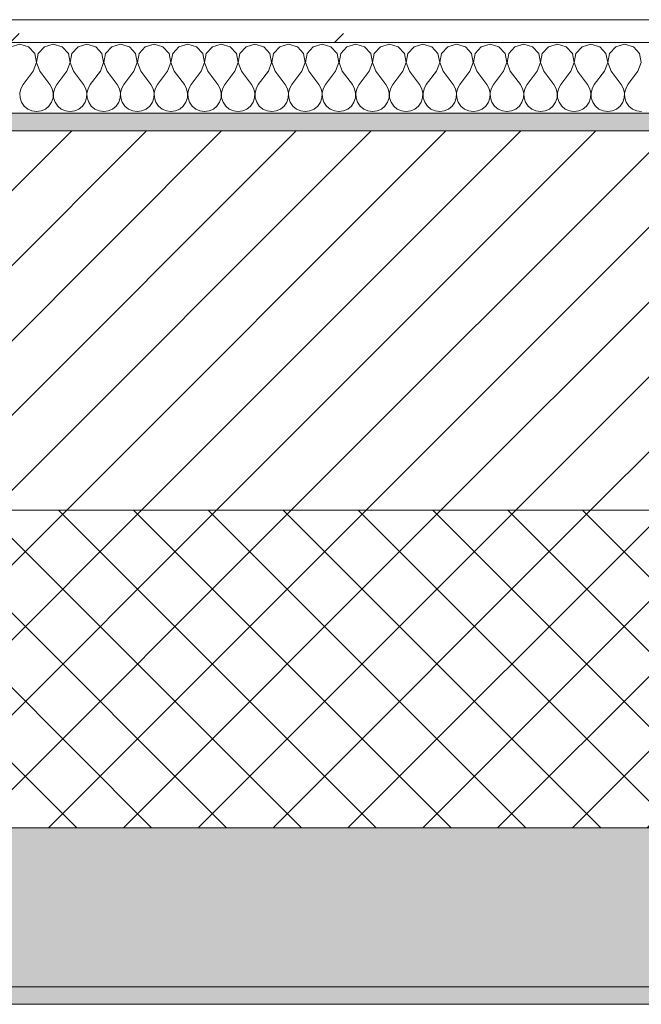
# Model space of a CAD drawing. Header units: millimetres. Extents: x -30280 to 19093, y -19284 to 4746.
# Tile 40 of 132: x -23762 to -23410, y -1699 to -1141. Entities that reach past the tile are written whole.
import ezdxf

# ---------------------------------------------------------------- set-up
doc = ezdxf.new("R2010")
doc.units = ezdxf.units.MM
doc.header["$MEASUREMENT"] = 0
doc.linetypes.add('Wipeout_Contour', pattern=[1000, 0, -1000])
doc.layers.add('12_FAÇ_Façana', color=7, linetype='Continuous')
doc.layers.add('Nuevo_08_E_Envans secs', color=7, linetype='Continuous')
for name, color, linetype, lineweight, true_color in [('12_FAÇ_Façana_Pluma_Nº__102', 7, 'Continuous', 5, 0xcccccc), ('12_FAÇ_Façana_Pluma_Nº__174', 7, 'Continuous', 13, 0xe4ad2c), ('12_FAÇ_Façana_Pluma_Nº__176', 7, 'Continuous', 15, 0x93a0c6), ('Nuevo_08_E_Envans secs_Pluma_Nº__102', 7, 'Continuous', 5, 0xcccccc), ('Nuevo_08_E_Envans secs_Pluma_Nº__177', 7, 'Continuous', 15, 0xf7e046)]:
    doc.layers.add(name, color=color, linetype=linetype, lineweight=lineweight, true_color=true_color)
for name, color, linetype, lineweight in [('12_FAÇ_Façana_Pluma_Nº__2', 8, 'Continuous', 5), ('12_FAÇ_Façana_Pluma_Nº__7', 7, 'Continuous', 5), ('Nuevo_08_E_Envans secs_Pluma_Nº__1', 7, 'Continuous', 5)]:
    doc.layers.add(name, color=color, linetype=linetype, lineweight=lineweight)

# ---------------------------------------------------------------- blocks, each defined once
blk = doc.blocks.new('Muro_14_1', base_point=(-24166.43, -1193.98))
at = {"layer": '12_FAÇ_Façana_Pluma_Nº__102', "linetype": 'Continuous', "lineweight": 0, "true_color": 0xe5e5e5}
for points in [[(-21871.11, -1598.98), (-24166.43, -1598.98), (-24166.43, -1688.98), (-20233.93, -1688.98), (-20233.93, -1598.98), (-21518.13, -1598.98), (-21518.13, -1638.98), (-21871.11, -1638.98)], [(-24166.43, -1698.98), (-20233.93, -1698.98), (-20233.93, -1688.98), (-24166.43, -1688.98)]]:
    blk.add_hatch(color=254, dxfattribs=at).paths.add_polyline_path(points)
at = {"layer": '12_FAÇ_Façana_Pluma_Nº__174', "linetype": 'Continuous', "lineweight": 13, "true_color": 0xe4ad2c}
h = blk.add_hatch(dxfattribs=at)
h.set_pattern_fill('SATE_Aislamiento_0001', color=42, style=0, pattern_type=2)
h.set_pattern_definition([(45, (0, 0), (-21.213203, 21.213203), []), (135, (0, 0), (21.213203, 21.213203), [])])
h.paths.add_polyline_path([(-24166.43, -1598.98), (-21871.11, -1598.98), (-21871.11, -1418.98), (-24166.43, -1418.98)])
at = {"layer": '12_FAÇ_Façana_Pluma_Nº__176', "linetype": 'Continuous', "lineweight": 0, "true_color": 0x495063}
blk.add_hatch(color=251, dxfattribs=at).paths.add_polyline_path([(-24166.43, -1193.98), (-24166.43, -1203.98), (-21871.11, -1203.98), (-21871.11, -1193.97)])
at = {"layer": '12_FAÇ_Façana_Pluma_Nº__2', "linetype": 'Continuous', "lineweight": 5}
h = blk.add_hatch(dxfattribs=at)
h.set_pattern_fill('Ceramic_0001', color=8, style=0, pattern_type=2)
h.set_pattern_definition([(45, (0, 0), (-21.213203, 21.213203), [])])
h.paths.add_polyline_path([(-24166.43, -1418.98), (-21871.11, -1418.98), (-21871.11, -1203.98), (-24166.43, -1203.98)])
at = {"layer": '12_FAÇ_Façana_Pluma_Nº__7', "color": 7, "linetype": 'Continuous', "lineweight": 5}
for p, q in [((-21871.11, -1203.98), (-24166.43, -1203.98)), ((-24166.43, -1418.98), (-21871.11, -1418.98)), ((-24166.43, -1598.98), (-21871.11, -1598.98)), ((-24166.43, -1688.98), (-20233.93, -1688.98))]:
    blk.add_line(p, q, dxfattribs=at)
at = {"layer": '12_FAÇ_Façana_Pluma_Nº__7', "color": 7, "linetype": 'Continuous', "lineweight": 5, "flags": 128}
for points in [[(-21871.11, -1193.98), (-24166.43, -1193.98)], [(-24166.43, -1698.98), (-20233.93, -1698.98)]]:
    blk.add_lwpolyline(points, dxfattribs=at)
blk = doc.blocks.new('*X737')
at = {"layer": 'Nuevo_08_E_Envans secs_Pluma_Nº__102', "color": 254, "linetype": 'Continuous', "lineweight": 5, "true_color": 0xcccccc}
for p, q in [((-23761.9, -1154.93), (-23766.91, -1156.35)), ((-23756.9, -1156.35), (-23761.9, -1154.93)), ((-23742.86, -1154.93), (-23747.86, -1156.35)), ((-23737.85, -1156.35), (-23742.86, -1154.93)), ((-23723.81, -1154.93), (-23728.82, -1156.35)), ((-23718.8, -1156.35), (-23723.81, -1154.93)), ((-23704.76, -1154.93), (-23709.77, -1156.35)), ((-23699.75, -1156.35), (-23704.76, -1154.93)), ((-23685.71, -1154.93), (-23690.72, -1156.35)), ((-23680.71, -1156.35), (-23685.71, -1154.93)), ((-23666.67, -1154.93), (-23671.67, -1156.35)), ((-23661.66, -1156.35), (-23666.67, -1154.93)), ((-23647.62, -1154.93), (-23652.63, -1156.35)), ((-23642.61, -1156.35), (-23647.62, -1154.93)), ((-23628.57, -1154.93), (-23633.58, -1156.35)), ((-23623.56, -1156.35), (-23628.57, -1154.93)), ((-23609.52, -1154.93), (-23614.53, -1156.35)), ((-23604.52, -1156.35), (-23609.52, -1154.93)), ((-23590.48, -1154.93), (-23595.48, -1156.35)), ((-23585.47, -1156.35), (-23590.48, -1154.93)), ((-23571.43, -1154.93), (-23576.44, -1156.35)), ((-23566.42, -1156.35), (-23571.43, -1154.93)), ((-23552.38, -1154.93), (-23557.39, -1156.35)), ((-23547.37, -1156.35), (-23552.38, -1154.93)), ((-23533.33, -1154.93), (-23538.34, -1156.35)), ((-23528.33, -1156.35), (-23533.33, -1154.93)), ((-23514.29, -1154.93), (-23519.29, -1156.35)), ((-23509.28, -1156.35), (-23514.29, -1154.93)), ((-23495.24, -1154.93), (-23500.25, -1156.35)), ((-23490.23, -1156.35), (-23495.24, -1154.93)), ((-23476.19, -1154.93), (-23481.2, -1156.35)), ((-23471.18, -1156.35), (-23476.19, -1154.93)), ((-23457.14, -1154.93), (-23462.15, -1156.35)), ((-23452.14, -1156.35), (-23457.14, -1154.93)), ((-23438.1, -1154.93), (-23443.1, -1156.35)), ((-23433.09, -1156.35), (-23438.1, -1154.93)), ((-23419.05, -1154.93), (-23424.05, -1156.35)), ((-23414.04, -1156.35), (-23419.05, -1154.93)), ((-23753.39, -1160.19), (-23756.9, -1156.35)), ((-23752.42, -1165.31), (-23753.39, -1160.19)), ((-23751.38, -1160.19), (-23752.34, -1165.31)), ((-23747.86, -1156.35), (-23751.38, -1160.19)), ((-23734.34, -1160.19), (-23737.85, -1156.35)), ((-23733.37, -1165.31), (-23734.34, -1160.19)), ((-23732.33, -1160.19), (-23733.29, -1165.31)), ((-23728.82, -1156.35), (-23732.33, -1160.19)), ((-23715.29, -1160.19), (-23718.8, -1156.35)), ((-23714.32, -1165.31), (-23715.29, -1160.19)), ((-23713.28, -1160.19), (-23714.25, -1165.31)), ((-23709.77, -1156.35), (-23713.28, -1160.19)), ((-23696.24, -1160.19), (-23699.75, -1156.35)), ((-23695.28, -1165.31), (-23696.24, -1160.19)), ((-23694.23, -1160.19), (-23695.2, -1165.31)), ((-23690.72, -1156.35), (-23694.23, -1160.19)), ((-23677.2, -1160.19), (-23680.71, -1156.35)), ((-23676.23, -1165.31), (-23677.2, -1160.19)), ((-23675.19, -1160.19), (-23676.15, -1165.31)), ((-23671.67, -1156.35), (-23675.19, -1160.19)), ((-23658.15, -1160.19), (-23661.66, -1156.35)), ((-23657.18, -1165.31), (-23658.15, -1160.19)), ((-23656.14, -1160.19), (-23657.1, -1165.31)), ((-23652.63, -1156.35), (-23656.14, -1160.19)), ((-23639.1, -1160.19), (-23642.61, -1156.35)), ((-23638.13, -1165.31), (-23639.1, -1160.19)), ((-23637.09, -1160.19), (-23638.06, -1165.31)), ((-23633.58, -1156.35), (-23637.09, -1160.19)), ((-23620.05, -1160.19), (-23623.56, -1156.35)), ((-23619.09, -1165.31), (-23620.05, -1160.19)), ((-23618.04, -1160.19), (-23619.01, -1165.31)), ((-23614.53, -1156.35), (-23618.04, -1160.19)), ((-23601.01, -1160.19), (-23604.52, -1156.35)), ((-23600.04, -1165.31), (-23601.01, -1160.19)), ((-23598.99, -1160.19), (-23599.96, -1165.31)), ((-23595.48, -1156.35), (-23598.99, -1160.19)), ((-23581.96, -1160.19), (-23585.47, -1156.35)), ((-23580.99, -1165.31), (-23581.96, -1160.19)), ((-23579.95, -1160.19), (-23580.91, -1165.31)), ((-23576.44, -1156.35), (-23579.95, -1160.19)), ((-23562.91, -1160.19), (-23566.42, -1156.35)), ((-23561.94, -1165.31), (-23562.91, -1160.19)), ((-23560.9, -1160.19), (-23561.87, -1165.31)), ((-23557.39, -1156.35), (-23560.9, -1160.19)), ((-23543.86, -1160.19), (-23547.37, -1156.35)), ((-23542.9, -1165.31), (-23543.86, -1160.19)), ((-23541.85, -1160.19), (-23542.82, -1165.31)), ((-23538.34, -1156.35), (-23541.85, -1160.19)), ((-23524.81, -1160.19), (-23528.33, -1156.35)), ((-23523.85, -1165.31), (-23524.81, -1160.19)), ((-23522.8, -1160.19), (-23523.77, -1165.31)), ((-23519.29, -1156.35), (-23522.8, -1160.19)), ((-23505.77, -1160.19), (-23509.28, -1156.35)), ((-23504.8, -1165.31), (-23505.77, -1160.19)), ((-23503.76, -1160.19), (-23504.72, -1165.31)), ((-23500.25, -1156.35), (-23503.76, -1160.19)), ((-23486.72, -1160.19), (-23490.23, -1156.35)), ((-23485.75, -1165.31), (-23486.72, -1160.19)), ((-23484.71, -1160.19), (-23485.68, -1165.31)), ((-23481.2, -1156.35), (-23484.71, -1160.19)), ((-23467.67, -1160.19), (-23471.18, -1156.35)), ((-23466.71, -1165.31), (-23467.67, -1160.19)), ((-23465.66, -1160.19), (-23466.63, -1165.31)), ((-23462.15, -1156.35), (-23465.66, -1160.19)), ((-23448.62, -1160.19), (-23452.14, -1156.35)), ((-23447.66, -1165.31), (-23448.62, -1160.19)), ((-23446.61, -1160.19), (-23447.58, -1165.31)), ((-23443.1, -1156.35), (-23446.61, -1160.19)), ((-23429.58, -1160.19), (-23433.09, -1156.35)), ((-23428.61, -1165.31), (-23429.58, -1160.19)), ((-23427.57, -1160.19), (-23428.53, -1165.31)), ((-23424.05, -1156.35), (-23427.57, -1160.19)), ((-23410.53, -1160.19), (-23414.04, -1156.35)), ((-23409.56, -1165.31), (-23410.53, -1160.19)), ((-23754.29, -1170.17), (-23752.42, -1165.31)), ((-23752.34, -1165.31), (-23750.48, -1170.17)), ((-23735.24, -1170.17), (-23733.37, -1165.31)), ((-23733.29, -1165.31), (-23731.43, -1170.17)), ((-23716.19, -1170.17), (-23714.32, -1165.31)), ((-23714.25, -1165.31), (-23712.38, -1170.17)), ((-23697.14, -1170.17), (-23695.28, -1165.31)), ((-23695.2, -1165.31), (-23693.33, -1170.17)), ((-23678.1, -1170.17), (-23676.23, -1165.31)), ((-23676.15, -1165.31), (-23674.29, -1170.17)), ((-23659.05, -1170.17), (-23657.18, -1165.31)), ((-23657.1, -1165.31), (-23655.24, -1170.17)), ((-23640, -1170.17), (-23638.13, -1165.31)), ((-23638.06, -1165.31), (-23636.19, -1170.17)), ((-23620.95, -1170.17), (-23619.09, -1165.31)), ((-23619.01, -1165.31), (-23617.14, -1170.17)), ((-23601.9, -1170.17), (-23600.04, -1165.31)), ((-23599.96, -1165.31), (-23598.1, -1170.17)), ((-23582.86, -1170.17), (-23580.99, -1165.31)), ((-23580.91, -1165.31), (-23579.05, -1170.17)), ((-23563.81, -1170.17), (-23561.94, -1165.31)), ((-23561.87, -1165.31), (-23560, -1170.17)), ((-23544.76, -1170.17), (-23542.9, -1165.31)), ((-23542.82, -1165.31), (-23540.95, -1170.17)), ((-23525.71, -1170.17), (-23523.85, -1165.31)), ((-23523.77, -1165.31), (-23521.9, -1170.17)), ((-23506.67, -1170.17), (-23504.8, -1165.31)), ((-23504.72, -1165.31), (-23502.86, -1170.17)), ((-23487.62, -1170.17), (-23485.75, -1165.31)), ((-23485.68, -1165.31), (-23483.81, -1170.17)), ((-23468.57, -1170.17), (-23466.71, -1165.31)), ((-23466.63, -1165.31), (-23464.76, -1170.17)), ((-23449.52, -1170.17), (-23447.66, -1165.31)), ((-23447.58, -1165.31), (-23445.71, -1170.17)), ((-23430.48, -1170.17), (-23428.61, -1165.31)), ((-23428.53, -1165.31), (-23426.67, -1170.17)), ((-23411.43, -1170.17), (-23409.56, -1165.31)), ((-23754.29, -1170.17), (-23760, -1177.79)), ((-23750.48, -1170.17), (-23744.76, -1177.79)), ((-23735.24, -1170.17), (-23740.95, -1177.79)), ((-23731.43, -1170.17), (-23725.71, -1177.79)), ((-23716.19, -1170.17), (-23721.9, -1177.79)), ((-23712.38, -1170.17), (-23706.67, -1177.79)), ((-23697.14, -1170.17), (-23702.86, -1177.79)), ((-23693.33, -1170.17), (-23687.62, -1177.79)), ((-23678.1, -1170.17), (-23683.81, -1177.79)), ((-23674.29, -1170.17), (-23668.57, -1177.79)), ((-23659.05, -1170.17), (-23664.76, -1177.79)), ((-23655.24, -1170.17), (-23649.52, -1177.79)), ((-23640, -1170.17), (-23645.71, -1177.79)), ((-23636.19, -1170.17), (-23630.48, -1177.79)), ((-23620.95, -1170.17), (-23626.67, -1177.79)), ((-23617.14, -1170.17), (-23611.43, -1177.79)), ((-23601.9, -1170.17), (-23607.62, -1177.79)), ((-23598.1, -1170.17), (-23592.38, -1177.79)), ((-23582.86, -1170.17), (-23588.57, -1177.79)), ((-23579.05, -1170.17), (-23573.33, -1177.79)), ((-23563.81, -1170.17), (-23569.52, -1177.79)), ((-23560, -1170.17), (-23554.29, -1177.79)), ((-23544.76, -1170.17), (-23550.48, -1177.79)), ((-23540.95, -1170.17), (-23535.24, -1177.79)), ((-23525.71, -1170.17), (-23531.43, -1177.79)), ((-23521.9, -1170.17), (-23516.19, -1177.79)), ((-23506.67, -1170.17), (-23512.38, -1177.79)), ((-23502.86, -1170.17), (-23497.14, -1177.79)), ((-23487.62, -1170.17), (-23493.33, -1177.79)), ((-23483.81, -1170.17), (-23478.1, -1177.79)), ((-23468.57, -1170.17), (-23474.29, -1177.79)), ((-23464.76, -1170.17), (-23459.05, -1177.79)), ((-23449.52, -1170.17), (-23455.24, -1177.79)), ((-23445.71, -1170.17), (-23440, -1177.79)), ((-23430.48, -1170.17), (-23436.19, -1177.79)), ((-23426.67, -1170.17), (-23420.95, -1177.79)), ((-23411.43, -1170.17), (-23417.14, -1177.79)), ((-23761.27, -1180.08), (-23761.87, -1182.64)), ((-23761.87, -1182.64), (-23761.74, -1185.27)), ((-23760, -1177.79), (-23761.27, -1180.08)), ((-23743.49, -1180.08), (-23744.76, -1177.79)), ((-23742.9, -1182.64), (-23743.49, -1180.08)), ((-23743.02, -1185.27), (-23742.9, -1182.64)), ((-23742.22, -1180.08), (-23742.82, -1182.64)), ((-23742.82, -1182.64), (-23742.69, -1185.27)), ((-23740.95, -1177.79), (-23742.22, -1180.08)), ((-23724.44, -1180.08), (-23725.71, -1177.79)), ((-23723.85, -1182.64), (-23724.44, -1180.08)), ((-23723.98, -1185.27), (-23723.85, -1182.64)), ((-23723.18, -1180.08), (-23723.77, -1182.64)), ((-23723.77, -1182.64), (-23723.64, -1185.27)), ((-23721.9, -1177.79), (-23723.18, -1180.08)), ((-23705.4, -1180.08), (-23706.67, -1177.79)), ((-23704.8, -1182.64), (-23705.4, -1180.08)), ((-23704.93, -1185.27), (-23704.8, -1182.64)), ((-23704.13, -1180.08), (-23704.72, -1182.64)), ((-23704.72, -1182.64), (-23704.6, -1185.27)), ((-23702.86, -1177.79), (-23704.13, -1180.08)), ((-23686.35, -1180.08), (-23687.62, -1177.79)), ((-23685.75, -1182.64), (-23686.35, -1180.08)), ((-23685.88, -1185.27), (-23685.75, -1182.64)), ((-23685.08, -1180.08), (-23685.68, -1182.64)), ((-23685.68, -1182.64), (-23685.55, -1185.27)), ((-23683.81, -1177.79), (-23685.08, -1180.08)), ((-23667.3, -1180.08), (-23668.57, -1177.79)), ((-23666.71, -1182.64), (-23667.3, -1180.08)), ((-23666.83, -1185.27), (-23666.71, -1182.64)), ((-23666.03, -1180.08), (-23666.63, -1182.64)), ((-23666.63, -1182.64), (-23666.5, -1185.27)), ((-23664.76, -1177.79), (-23666.03, -1180.08)), ((-23648.25, -1180.08), (-23649.52, -1177.79)), ((-23647.66, -1182.64), (-23648.25, -1180.08)), ((-23647.78, -1185.27), (-23647.66, -1182.64)), ((-23646.99, -1180.08), (-23647.58, -1182.64)), ((-23647.58, -1182.64), (-23647.45, -1185.27)), ((-23645.71, -1177.79), (-23646.99, -1180.08)), ((-23629.2, -1180.08), (-23630.48, -1177.79)), ((-23628.61, -1182.64), (-23629.2, -1180.08)), ((-23628.74, -1185.27), (-23628.61, -1182.64)), ((-23627.94, -1180.08), (-23628.53, -1182.64)), ((-23628.53, -1182.64), (-23628.41, -1185.27)), ((-23626.67, -1177.79), (-23627.94, -1180.08)), ((-23610.16, -1180.08), (-23611.43, -1177.79)), ((-23609.56, -1182.64), (-23610.16, -1180.08)), ((-23609.69, -1185.27), (-23609.56, -1182.64)), ((-23608.89, -1180.08), (-23609.49, -1182.64)), ((-23609.49, -1182.64), (-23609.36, -1185.27)), ((-23607.62, -1177.79), (-23608.89, -1180.08)), ((-23591.11, -1180.08), (-23592.38, -1177.79)), ((-23590.51, -1182.64), (-23591.11, -1180.08)), ((-23590.64, -1185.27), (-23590.51, -1182.64)), ((-23589.84, -1180.08), (-23590.44, -1182.64)), ((-23590.44, -1182.64), (-23590.31, -1185.27)), ((-23588.57, -1177.79), (-23589.84, -1180.08)), ((-23572.06, -1180.08), (-23573.33, -1177.79)), ((-23571.47, -1182.64), (-23572.06, -1180.08)), ((-23571.59, -1185.27), (-23571.47, -1182.64)), ((-23570.8, -1180.08), (-23571.39, -1182.64)), ((-23571.39, -1182.64), (-23571.26, -1185.27)), ((-23569.52, -1177.79), (-23570.8, -1180.08)), ((-23553.01, -1180.08), (-23554.29, -1177.79)), ((-23552.42, -1182.64), (-23553.01, -1180.08)), ((-23552.55, -1185.27), (-23552.42, -1182.64)), ((-23551.75, -1180.08), (-23552.34, -1182.64)), ((-23552.34, -1182.64), (-23552.22, -1185.27)), ((-23550.48, -1177.79), (-23551.75, -1180.08)), ((-23533.97, -1180.08), (-23535.24, -1177.79)), ((-23533.37, -1182.64), (-23533.97, -1180.08)), ((-23533.5, -1185.27), (-23533.37, -1182.64)), ((-23532.7, -1180.08), (-23533.29, -1182.64)), ((-23533.29, -1182.64), (-23533.17, -1185.27)), ((-23531.43, -1177.79), (-23532.7, -1180.08)), ((-23514.92, -1180.08), (-23516.19, -1177.79)), ((-23514.32, -1182.64), (-23514.92, -1180.08)), ((-23514.45, -1185.27), (-23514.32, -1182.64)), ((-23513.65, -1180.08), (-23514.25, -1182.64)), ((-23514.25, -1182.64), (-23514.12, -1185.27)), ((-23512.38, -1177.79), (-23513.65, -1180.08)), ((-23495.87, -1180.08), (-23497.14, -1177.79)), ((-23495.28, -1182.64), (-23495.87, -1180.08)), ((-23495.4, -1185.27), (-23495.28, -1182.64)), ((-23494.6, -1180.08), (-23495.2, -1182.64)), ((-23495.2, -1182.64), (-23495.07, -1185.27)), ((-23493.33, -1177.79), (-23494.6, -1180.08)), ((-23476.82, -1180.08), (-23478.1, -1177.79)), ((-23476.23, -1182.64), (-23476.82, -1180.08)), ((-23476.36, -1185.27), (-23476.23, -1182.64)), ((-23475.56, -1180.08), (-23476.15, -1182.64)), ((-23476.15, -1182.64), (-23476.02, -1185.27)), ((-23474.29, -1177.79), (-23475.56, -1180.08)), ((-23457.78, -1180.08), (-23459.05, -1177.79)), ((-23457.18, -1182.64), (-23457.78, -1180.08)), ((-23457.31, -1185.27), (-23457.18, -1182.64)), ((-23456.51, -1180.08), (-23457.1, -1182.64)), ((-23457.1, -1182.64), (-23456.98, -1185.27)), ((-23455.24, -1177.79), (-23456.51, -1180.08)), ((-23438.73, -1180.08), (-23440, -1177.79)), ((-23438.13, -1182.64), (-23438.73, -1180.08)), ((-23438.26, -1185.27), (-23438.13, -1182.64)), ((-23437.46, -1180.08), (-23438.06, -1182.64)), ((-23438.06, -1182.64), (-23437.93, -1185.27)), ((-23436.19, -1177.79), (-23437.46, -1180.08)), ((-23419.68, -1180.08), (-23420.95, -1177.79)), ((-23419.09, -1182.64), (-23419.68, -1180.08)), ((-23419.21, -1185.27), (-23419.09, -1182.64)), ((-23418.41, -1180.08), (-23419.01, -1182.64)), ((-23419.01, -1182.64), (-23418.88, -1185.27)), ((-23417.14, -1177.79), (-23418.41, -1180.08)), ((-23761.74, -1185.27), (-23760.9, -1187.76)), ((-23760.9, -1187.76), (-23759.41, -1189.92)), ((-23745.35, -1189.92), (-23743.86, -1187.76)), ((-23743.86, -1187.76), (-23743.02, -1185.27)), ((-23742.69, -1185.27), (-23741.85, -1187.76)), ((-23741.85, -1187.76), (-23740.36, -1189.92)), ((-23726.3, -1189.92), (-23724.81, -1187.76)), ((-23724.81, -1187.76), (-23723.98, -1185.27)), ((-23723.64, -1185.27), (-23722.8, -1187.76)), ((-23722.8, -1187.76), (-23721.32, -1189.92)), ((-23707.26, -1189.92), (-23705.77, -1187.76)), ((-23705.77, -1187.76), (-23704.93, -1185.27)), ((-23704.6, -1185.27), (-23703.76, -1187.76)), ((-23703.76, -1187.76), (-23702.27, -1189.92)), ((-23688.21, -1189.92), (-23686.72, -1187.76)), ((-23686.72, -1187.76), (-23685.88, -1185.27)), ((-23685.55, -1185.27), (-23684.71, -1187.76)), ((-23684.71, -1187.76), (-23683.22, -1189.92)), ((-23669.16, -1189.92), (-23667.67, -1187.76)), ((-23667.67, -1187.76), (-23666.83, -1185.27)), ((-23666.5, -1185.27), (-23665.66, -1187.76)), ((-23665.66, -1187.76), (-23664.17, -1189.92)), ((-23650.11, -1189.92), (-23648.62, -1187.76)), ((-23648.62, -1187.76), (-23647.78, -1185.27)), ((-23647.45, -1185.27), (-23646.61, -1187.76)), ((-23646.61, -1187.76), (-23645.13, -1189.92)), ((-23631.06, -1189.92), (-23629.58, -1187.76)), ((-23629.58, -1187.76), (-23628.74, -1185.27)), ((-23628.41, -1185.27), (-23627.57, -1187.76)), ((-23627.57, -1187.76), (-23626.08, -1189.92)), ((-23612.02, -1189.92), (-23610.53, -1187.76)), ((-23610.53, -1187.76), (-23609.69, -1185.27)), ((-23609.36, -1185.27), (-23608.52, -1187.76)), ((-23608.52, -1187.76), (-23607.03, -1189.92)), ((-23592.97, -1189.92), (-23591.48, -1187.76)), ((-23591.48, -1187.76), (-23590.64, -1185.27)), ((-23590.31, -1185.27), (-23589.47, -1187.76)), ((-23589.47, -1187.76), (-23587.98, -1189.92)), ((-23573.92, -1189.92), (-23572.43, -1187.76)), ((-23572.43, -1187.76), (-23571.59, -1185.27)), ((-23571.26, -1185.27), (-23570.42, -1187.76)), ((-23570.42, -1187.76), (-23568.94, -1189.92)), ((-23554.87, -1189.92), (-23553.39, -1187.76)), ((-23553.39, -1187.76), (-23552.55, -1185.27)), ((-23552.22, -1185.27), (-23551.38, -1187.76)), ((-23551.38, -1187.76), (-23549.89, -1189.92)), ((-23535.83, -1189.92), (-23534.34, -1187.76)), ((-23534.34, -1187.76), (-23533.5, -1185.27)), ((-23533.17, -1185.27), (-23532.33, -1187.76)), ((-23532.33, -1187.76), (-23530.84, -1189.92)), ((-23516.78, -1189.92), (-23515.29, -1187.76)), ((-23515.29, -1187.76), (-23514.45, -1185.27)), ((-23514.12, -1185.27), (-23513.28, -1187.76)), ((-23513.28, -1187.76), (-23511.79, -1189.92)), ((-23497.73, -1189.92), (-23496.24, -1187.76)), ((-23496.24, -1187.76), (-23495.4, -1185.27)), ((-23495.07, -1185.27), (-23494.23, -1187.76)), ((-23494.23, -1187.76), (-23492.74, -1189.92)), ((-23478.68, -1189.92), (-23477.2, -1187.76)), ((-23477.2, -1187.76), (-23476.36, -1185.27)), ((-23476.02, -1185.27), (-23475.19, -1187.76)), ((-23475.19, -1187.76), (-23473.7, -1189.92)), ((-23459.64, -1189.92), (-23458.15, -1187.76)), ((-23458.15, -1187.76), (-23457.31, -1185.27)), ((-23456.98, -1185.27), (-23456.14, -1187.76)), ((-23456.14, -1187.76), (-23454.65, -1189.92)), ((-23440.59, -1189.92), (-23439.1, -1187.76)), ((-23439.1, -1187.76), (-23438.26, -1185.27)), ((-23437.93, -1185.27), (-23437.09, -1187.76)), ((-23437.09, -1187.76), (-23435.6, -1189.92)), ((-23421.54, -1189.92), (-23420.05, -1187.76)), ((-23420.05, -1187.76), (-23419.21, -1185.27)), ((-23418.88, -1185.27), (-23418.04, -1187.76)), ((-23418.04, -1187.76), (-23416.55, -1189.92)), ((-23759.41, -1189.92), (-23757.39, -1191.6)), ((-23757.39, -1191.6), (-23754.98, -1192.66)), ((-23754.98, -1192.66), (-23752.38, -1193.02)), ((-23752.38, -1193.02), (-23749.78, -1192.66)), ((-23749.78, -1192.66), (-23747.37, -1191.6)), ((-23747.37, -1191.6), (-23745.35, -1189.92)), ((-23740.36, -1189.92), (-23738.34, -1191.6)), ((-23738.34, -1191.6), (-23735.94, -1192.66)), ((-23735.94, -1192.66), (-23733.33, -1193.02)), ((-23733.33, -1193.02), (-23730.73, -1192.66)), ((-23730.73, -1192.66), (-23728.33, -1191.6)), ((-23728.33, -1191.6), (-23726.3, -1189.92)), ((-23721.32, -1189.92), (-23719.29, -1191.6)), ((-23719.29, -1191.6), (-23716.89, -1192.66)), ((-23716.89, -1192.66), (-23714.29, -1193.02)), ((-23714.29, -1193.02), (-23711.68, -1192.66)), ((-23711.68, -1192.66), (-23709.28, -1191.6)), ((-23709.28, -1191.6), (-23707.26, -1189.92)), ((-23702.27, -1189.92), (-23700.25, -1191.6)), ((-23700.25, -1191.6), (-23697.84, -1192.66)), ((-23697.84, -1192.66), (-23695.24, -1193.02)), ((-23695.24, -1193.02), (-23692.64, -1192.66)), ((-23692.64, -1192.66), (-23690.23, -1191.6)), ((-23690.23, -1191.6), (-23688.21, -1189.92)), ((-23683.22, -1189.92), (-23681.2, -1191.6)), ((-23681.2, -1191.6), (-23678.79, -1192.66)), ((-23678.79, -1192.66), (-23676.19, -1193.02)), ((-23676.19, -1193.02), (-23673.59, -1192.66)), ((-23673.59, -1192.66), (-23671.18, -1191.6)), ((-23671.18, -1191.6), (-23669.16, -1189.92)), ((-23664.17, -1189.92), (-23662.15, -1191.6)), ((-23662.15, -1191.6), (-23659.75, -1192.66)), ((-23659.75, -1192.66), (-23657.14, -1193.02)), ((-23657.14, -1193.02), (-23654.54, -1192.66)), ((-23654.54, -1192.66), (-23652.14, -1191.6)), ((-23652.14, -1191.6), (-23650.11, -1189.92)), ((-23645.13, -1189.92), (-23643.1, -1191.6)), ((-23643.1, -1191.6), (-23640.7, -1192.66)), ((-23640.7, -1192.66), (-23638.1, -1193.02)), ((-23638.1, -1193.02), (-23635.49, -1192.66)), ((-23635.49, -1192.66), (-23633.09, -1191.6)), ((-23633.09, -1191.6), (-23631.06, -1189.92)), ((-23626.08, -1189.92), (-23624.05, -1191.6)), ((-23624.05, -1191.6), (-23621.65, -1192.66)), ((-23621.65, -1192.66), (-23619.05, -1193.02)), ((-23619.05, -1193.02), (-23616.45, -1192.66)), ((-23616.45, -1192.66), (-23614.04, -1191.6)), ((-23614.04, -1191.6), (-23612.02, -1189.92)), ((-23607.03, -1189.92), (-23605.01, -1191.6)), ((-23605.01, -1191.6), (-23602.6, -1192.66)), ((-23602.6, -1192.66), (-23600, -1193.02)), ((-23600, -1193.02), (-23597.4, -1192.66)), ((-23597.4, -1192.66), (-23594.99, -1191.6)), ((-23594.99, -1191.6), (-23592.97, -1189.92)), ((-23587.98, -1189.92), (-23585.96, -1191.6)), ((-23585.96, -1191.6), (-23583.55, -1192.66)), ((-23583.55, -1192.66), (-23580.95, -1193.02)), ((-23580.95, -1193.02), (-23578.35, -1192.66)), ((-23578.35, -1192.66), (-23575.95, -1191.6)), ((-23575.95, -1191.6), (-23573.92, -1189.92)), ((-23568.94, -1189.92), (-23566.91, -1191.6)), ((-23566.91, -1191.6), (-23564.51, -1192.66)), ((-23564.51, -1192.66), (-23561.9, -1193.02)), ((-23561.9, -1193.02), (-23559.3, -1192.66)), ((-23559.3, -1192.66), (-23556.9, -1191.6)), ((-23556.9, -1191.6), (-23554.87, -1189.92)), ((-23549.89, -1189.92), (-23547.86, -1191.6)), ((-23547.86, -1191.6), (-23545.46, -1192.66)), ((-23545.46, -1192.66), (-23542.86, -1193.02)), ((-23542.86, -1193.02), (-23540.25, -1192.66)), ((-23540.25, -1192.66), (-23537.85, -1191.6)), ((-23537.85, -1191.6), (-23535.83, -1189.92)), ((-23530.84, -1189.92), (-23528.82, -1191.6)), ((-23528.82, -1191.6), (-23526.41, -1192.66)), ((-23526.41, -1192.66), (-23523.81, -1193.02)), ((-23523.81, -1193.02), (-23521.21, -1192.66)), ((-23521.21, -1192.66), (-23518.8, -1191.6)), ((-23518.8, -1191.6), (-23516.78, -1189.92)), ((-23511.79, -1189.92), (-23509.77, -1191.6)), ((-23509.77, -1191.6), (-23507.36, -1192.66)), ((-23507.36, -1192.66), (-23504.76, -1193.02)), ((-23504.76, -1193.02), (-23502.16, -1192.66)), ((-23502.16, -1192.66), (-23499.75, -1191.6)), ((-23499.75, -1191.6), (-23497.73, -1189.92)), ((-23492.74, -1189.92), (-23490.72, -1191.6)), ((-23490.72, -1191.6), (-23488.32, -1192.66)), ((-23488.32, -1192.66), (-23485.71, -1193.02)), ((-23485.71, -1193.02), (-23483.11, -1192.66)), ((-23483.11, -1192.66), (-23480.71, -1191.6)), ((-23480.71, -1191.6), (-23478.68, -1189.92)), ((-23473.7, -1189.92), (-23471.67, -1191.6)), ((-23471.67, -1191.6), (-23469.27, -1192.66)), ((-23469.27, -1192.66), (-23466.67, -1193.02)), ((-23466.67, -1193.02), (-23464.06, -1192.66)), ((-23464.06, -1192.66), (-23461.66, -1191.6)), ((-23461.66, -1191.6), (-23459.64, -1189.92)), ((-23454.65, -1189.92), (-23452.63, -1191.6)), ((-23452.63, -1191.6), (-23450.22, -1192.66)), ((-23450.22, -1192.66), (-23447.62, -1193.02)), ((-23447.62, -1193.02), (-23445.02, -1192.66)), ((-23445.02, -1192.66), (-23442.61, -1191.6)), ((-23442.61, -1191.6), (-23440.59, -1189.92)), ((-23435.6, -1189.92), (-23433.58, -1191.6)), ((-23433.58, -1191.6), (-23431.17, -1192.66)), ((-23431.17, -1192.66), (-23428.57, -1193.02)), ((-23428.57, -1193.02), (-23425.97, -1192.66)), ((-23425.97, -1192.66), (-23423.56, -1191.6)), ((-23423.56, -1191.6), (-23421.54, -1189.92)), ((-23416.55, -1189.92), (-23414.53, -1191.6)), ((-23414.53, -1191.6), (-23412.13, -1192.66)), ((-23412.13, -1192.66), (-23409.52, -1193.02))]:
    blk.add_line(p, q, dxfattribs=at)
blk = doc.blocks.new('Muro_115_1', base_point=(-24166.43, -1128.98))
at = {"layer": 'Nuevo_08_E_Envans secs_Pluma_Nº__1', "color": 7, "linetype": 'Continuous', "lineweight": 5, "flags": 128}
blk.add_lwpolyline([(-24166.43, -1193.98), (-21871.11, -1193.98)], dxfattribs=at)
at = {"color": 254, "linetype": 'Wipeout_Contour', "lineweight": 0, "ltscale": 88920.19573}
blk.add_wipeout([(-20233.93, -1140.98), (-24166.43, -1140.98), (-24166.43, -1153.98), (-20233.93, -1153.98)], dxfattribs=at).dxf.layer = 'Nuevo_08_E_Envans secs'
at = {"layer": 'Nuevo_08_E_Envans secs_Pluma_Nº__177', "linetype": 'Continuous', "lineweight": 15, "true_color": 0xf7e046}
h = blk.add_hatch(dxfattribs=at)
h.set_pattern_fill('Panellat_HPL_0001', color=53, style=0, pattern_type=2)
h.set_pattern_definition([(45, (0, 0), (-183.8478, 183.8478), [195, -65]), (45, (7e-14, 183.85), (-183.8478, 183.8478), [195, -65])])
h.paths.add_polyline_path([(-20233.93, -1140.98), (-24166.43, -1140.98), (-24166.43, -1153.98), (-20233.93, -1153.98)])
at = {"layer": 'Nuevo_08_E_Envans secs_Pluma_Nº__1', "color": 7, "linetype": 'Continuous', "lineweight": 5}
for p, q in [((-20233.93, -1140.98), (-24166.43, -1140.98)), ((-20233.93, -1153.98), (-24166.43, -1153.98))]:
    blk.add_line(p, q, dxfattribs=at)
at = {"layer": 'Nuevo_08_E_Envans secs', "color": 7, "lineweight": 20}
blk.add_blockref('*X737', (0, 0), dxfattribs=at)

msp = doc.modelspace()

# ---------------------------------------------------------------- block references
at = {"layer": '12_FAÇ_Façana', "color": 7, "lineweight": 20}
msp.add_blockref('Muro_14_1', (-24166.43, -1193.98), dxfattribs=at)

# ---------------------------------------------------------------- next in the draw order: block references
at = {"layer": 'Nuevo_08_E_Envans secs', "color": 7, "lineweight": 20}
msp.add_blockref('Muro_115_1', (-24166.43, -1128.98), dxfattribs=at)

doc.saveas('drawing.dxf')
